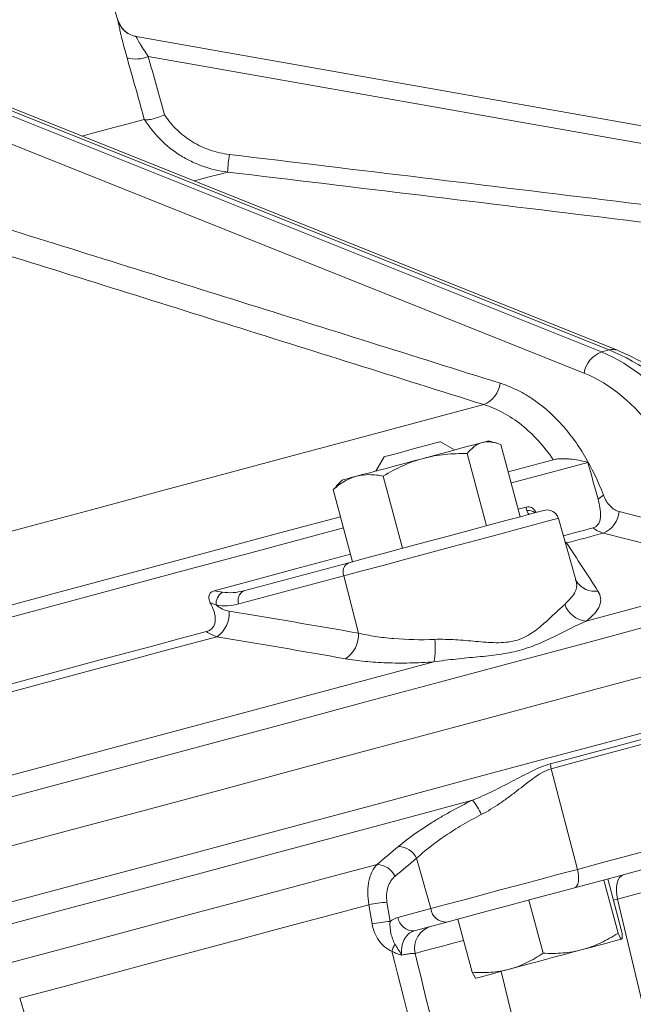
# Model space of a CAD drawing. Header units: millimetres. Extents: x -11 to 389, y -281 to 612.
# Tile 8 of 18: x 247 to 300, y 33 to 118. Entities that reach past the tile are written whole.
import ezdxf

# ---------------------------------------------------------------- set-up
doc = ezdxf.new("R2010")
doc.units = ezdxf.units.MM

msp = doc.modelspace()

# ---------------------------------------------------------------- linework, layer by layer
at = {"color": 7, "linetype": 'Continuous', "lineweight": 15}
for p, q in [((255.324, 117.978), (253.899, 122.639)), ((256.887, 116.593), (341.993, 101.586)), ((341.993, 101.586), (256.888, 116.593)), ((341.729, 100.093), (257.922, 114.871)), ((240.252, 112.135), (296.866, 89.495)), ((297.527, 89.672), (240.913, 112.312)), ((298.229, 89.642), (241.739, 112.233)), ((295.37, 87.671), (239.62, 109.967)), ((297.527, 89.672), (296.866, 89.495)), ((284.249, 81.078), (283.025, 81.785)), ((287.854, 81.665), (287.147, 81.854)), ((288.224, 81.542), (289.885, 75.341)), ((278.195, 80.491), (277.488, 79.266)), ((285.32, 80.764), (286.981, 74.563)), ((292.723, 80.239), (288.851, 79.202)), ((278.115, 78.833), (279.776, 72.632)), ((274.126, 77.92), (273.814, 77.681)), ((274.59, 78.49), (274.073, 77.973)), ((273.814, 77.681), (275.475, 71.48)), ((289.714, 75.981), (290.39, 76.162)), ((298.383, 75.792), (305.13, 74.047)), ((294.675, 69.922), (293.161, 75.202)), ((266.131, 68.976), (275.146, 71.392)), ((274.726, 70.262), (265.711, 67.847)), ((274.726, 70.262), (275.979, 65.346)), ((294.732, 69.79), (294.675, 69.925)), ((292.551, 53.7), (294.797, 45.054)), ((280.977, 46.005), (282.194, 41.677)), ((297.069, 44.137), (298.29, 39.579)), ((297.4, 44.226), (298.622, 39.667)), ((290.631, 42.412), (291.853, 37.854)), ((307.193, 5.011), (298.244, 42.49)), ((277.157, 40.365), (276.887, 42.014)), ((278.434, 42.226), (278.702, 40.577)), ((279.382, 40.924), (282.194, 41.677)), ((284.525, 40.776), (285.746, 36.217)), ((283.587, 40.525), (280.775, 39.771)), ((298.613, 39.064), (298.606, 39.062)), ((298.613, 39.064), (298.62, 39.071)), ((286.047, 35.705), (285.746, 36.217)), ((286.046, 35.702), (286.056, 35.699)), ((246.877, 33.973), (247.367, 32.383))]:
    msp.add_line(p, q, dxfattribs=at)
at = {"color": 8, "linetype": 'Continuous', "lineweight": 15}
for p, q in [((255.322, 117.978), (255.322, 117.978)), ((293.731, 73.215), (293.864, 73.09)), ((293.769, 73.082), (293.864, 73.09)), ((298.244, 42.49), (297.891, 42.395)), ((296.568, 2.164), (288.251, 36.287))]:
    msp.add_line(p, q, dxfattribs=at)
at = {"color": 7, "linetype": 'Continuous', "lineweight": 15, "flags": 128}
for points in [[(257.587, 109.475), (257.025, 109.324), (256.184, 109.099), (255.07, 108.8), (253.689, 108.431), (252.227, 108.039)], [(204.37, 62.901), (210.501, 64.544), (216.676, 66.198), (222.873, 67.859), (229.071, 69.52), (235.252, 71.176), (241.394, 72.821), (247.476, 74.451), (253.479, 76.06), (259.383, 77.642), (265.168, 79.192), (270.816, 80.705), (276.307, 82.176), (281.623, 83.601), (286.747, 84.974)], [(283.025, 81.785), (282.987, 81.775), (282.644, 81.683), (281.991, 81.508), (281.128, 81.277), (280.185, 81.024), (279.308, 80.789)], [(286.621, 81.714), (286.244, 81.612), (285.774, 81.487), (285.221, 81.338), (284.593, 81.17), (283.902, 80.985), (283.158, 80.786), (282.375, 80.576), (281.567, 80.359)], [(287.147, 81.854), (287.146, 81.854), (287.076, 81.835), (286.9, 81.788), (286.621, 81.714)], [(281.567, 80.359), (280.747, 80.139), (279.928, 79.92), (279.126, 79.705), (278.354, 79.498), (277.624, 79.303), (276.95, 79.122), (276.344, 78.96), (275.814, 78.818)], [(279.308, 80.789), (278.629, 80.607), (278.251, 80.506), (278.195, 80.491)], [(289.108, 78.242), (290.346, 78.574), (295.688, 80.005)], [(275.814, 78.818), (275.371, 78.699), (275.022, 78.606), (274.774, 78.539), (274.629, 78.5), (274.59, 78.49)], [(295.544, 66.38), (300.735, 67.771), (305.793, 69.126), (310.708, 70.443), (315.472, 71.719), (320.074, 72.953), (324.507, 74.14), (328.763, 75.281), (332.833, 76.371)], [(274.441, 75.341), (269.671, 74.063), (263.493, 72.407), (257.19, 70.718), (250.78, 69.001), (244.287, 67.261), (237.731, 65.504), (231.907, 63.944)], [(275.146, 71.392), (276.59, 71.779), (278.227, 72.217), (279.998, 72.692), (281.842, 73.186), (283.693, 73.682), (285.486, 74.163), (287.159, 74.611), (288.651, 75.011), (289.911, 75.348), (290.894, 75.612), (291.566, 75.792), (291.902, 75.882), (291.941, 75.892)], [(232.164, 62.984), (235.46, 63.867), (241.942, 65.604), (248.372, 67.327), (254.733, 69.031), (261.003, 70.711), (267.164, 72.362), (273.198, 73.979), (274.698, 74.381)], [(293.591, 73.701), (293.691, 73.728), (294.043, 73.822), (294.395, 73.917), (294.746, 74.011), (295.096, 74.105), (295.446, 74.198), (295.794, 74.292), (296.142, 74.385)], [(293.864, 73.09), (294.263, 73.197), (294.662, 73.304), (295.059, 73.41), (295.455, 73.516), (295.851, 73.622), (296.245, 73.728), (296.638, 73.833), (297.03, 73.938)], [(303.774, 72.192), (301.092, 72.887), (297.03, 73.938)], [(263.593, 68.982), (267.108, 69.924), (270.583, 70.855), (274.014, 71.774), (275.304, 72.12)], [(243.641, 60.317), (246.087, 60.972), (248.524, 61.626), (250.952, 62.276), (253.37, 62.924), (255.776, 63.569), (258.17, 64.21), (260.551, 64.848), (262.917, 65.482)], [(243.611, 59.625), (246.174, 60.311), (248.729, 60.996), (251.274, 61.678), (253.807, 62.357), (256.328, 63.032), (258.836, 63.704), (261.329, 64.372), (263.806, 65.036)], [(235.974, 50.418), (241.948, 52.019), (247.898, 53.613), (253.812, 55.198), (259.679, 56.77), (265.49, 58.327), (271.232, 59.865), (276.895, 61.383), (282.47, 62.877)], [(230.258, 42.8), (237.154, 44.647), (244.033, 46.491), (250.879, 48.325), (257.676, 50.146), (264.407, 51.95), (271.055, 53.731), (277.605, 55.486), (284.041, 57.211), (290.347, 58.901), (296.509, 60.552), (302.511, 62.16)], [(292.471, 54.112), (294.426, 54.636), (296.366, 55.156), (298.291, 55.672), (300.199, 56.183), (302.091, 56.69), (303.966, 57.192), (305.824, 57.69), (307.663, 58.183)], [(307.736, 57.769), (305.898, 57.276), (304.041, 56.779), (302.167, 56.277), (300.276, 55.77), (298.368, 55.259), (296.445, 54.744), (294.505, 54.224), (292.551, 53.7)], [(239.074, 38.473), (245.075, 40.081), (251.052, 41.682), (256.992, 43.274), (262.886, 44.853), (268.722, 46.417), (274.489, 47.962), (280.176, 49.486), (285.773, 50.986)], [(294.797, 45.054), (296.75, 45.578), (298.687, 46.097), (300.609, 46.611), (302.514, 47.122), (304.403, 47.628), (306.275, 48.13), (308.13, 48.627), (309.967, 49.119)], [(309.563, 47.485), (307.745, 46.998), (305.909, 46.506), (304.057, 46.01), (302.187, 45.509), (300.301, 45.003), (298.4, 44.494), (296.483, 43.98), (294.55, 43.462)], [(245.601, 36.911), (249.686, 38.005), (253.755, 39.095), (257.802, 40.18), (261.825, 41.258), (265.819, 42.328), (269.78, 43.39), (273.705, 44.441), (277.589, 45.482)], [(282.194, 41.677), (283.496, 42.026), (284.95, 42.416), (286.52, 42.836), (288.171, 43.279), (289.863, 43.732), (291.558, 44.186), (293.215, 44.63), (294.797, 45.054)], [(294.797, 45.054), (294.858, 44.772), (294.893, 44.494), (294.9, 44.232), (294.88, 43.996), (294.832, 43.794), (294.76, 43.634), (294.664, 43.522), (294.55, 43.462)], [(309.131, 45.407), (307.804, 45.051), (306.426, 44.682), (305.018, 44.305), (303.6, 43.925), (302.193, 43.548), (300.818, 43.18), (299.495, 42.825), (298.244, 42.49)], [(298.244, 42.49), (298.175, 42.859), (298.145, 43.222), (298.157, 43.564), (298.209, 43.874), (298.299, 44.14), (298.425, 44.353), (298.581, 44.505), (298.762, 44.591)], [(294.55, 43.462), (293.174, 43.094), (291.732, 42.707), (290.258, 42.312), (288.786, 41.918), (287.35, 41.533), (285.984, 41.167), (284.72, 40.828), (283.587, 40.525)], [(246.877, 33.973), (250.707, 35), (254.521, 36.021), (258.316, 37.038), (262.089, 38.049), (265.836, 39.053), (269.553, 40.049), (273.238, 41.037), (276.887, 42.014)], [(298.606, 39.062), (298.515, 39.038), (298.318, 38.985), (298.019, 38.905), (297.622, 38.799), (297.135, 38.668), (296.566, 38.516), (295.925, 38.344), (295.222, 38.155)], [(295.222, 38.155), (294.469, 37.954), (293.68, 37.742), (292.868, 37.525), (292.047, 37.305), (291.231, 37.086), (290.434, 36.872), (289.669, 36.667), (288.95, 36.475)], [(288.95, 36.475), (288.289, 36.298), (287.696, 36.139), (287.184, 36.002), (286.759, 35.888), (286.43, 35.8), (286.202, 35.738), (286.079, 35.705), (286.056, 35.699)]]:
    msp.add_lwpolyline(points, dxfattribs=at)
at = {"color": 8, "linetype": 'Continuous', "lineweight": 15, "flags": 128}
for points in [[(261.867, 104.183), (261.889, 104.189), (263.151, 104.527), (264.102, 104.782), (264.737, 104.952)], [(293.161, 75.202), (293.119, 75.19), (292.749, 75.091), (292.012, 74.894), (290.933, 74.605), (289.55, 74.234), (287.912, 73.795), (286.076, 73.303), (284.108, 72.776), (282.076, 72.231), (280.052, 71.689), (278.108, 71.168), (276.311, 70.687), (274.726, 70.262)], [(188.447, 35.81), (195.089, 37.589), (201.813, 39.391), (208.603, 41.211), (215.442, 43.043), (222.315, 44.885), (229.204, 46.731), (236.094, 48.577), (242.966, 50.418), (249.806, 52.251), (256.596, 54.07), (263.32, 55.872), (269.962, 57.652), (276.505, 59.405), (282.935, 61.128), (289.235, 62.816), (295.391, 64.465), (301.387, 66.072)], [(231.462, 38.306), (238.35, 40.152), (245.222, 41.993), (252.06, 43.826), (258.849, 45.645), (265.572, 47.446), (272.213, 49.226), (278.756, 50.979), (285.185, 52.701), (291.484, 54.389), (297.639, 56.038), (303.634, 57.645)], [(285.015, 38.945), (284.113, 38.703), (283.202, 38.46), (282.412, 38.248), (281.752, 38.071), (281.231, 37.931), (280.855, 37.83)]]:
    msp.add_lwpolyline(points, dxfattribs=at)
at = {"color": 7, "linetype": 'Continuous', "lineweight": 15}
for centre, radius, start, end in [((257.235, 118.562), 2, 196.99669, 259.99902), ((256.858, 117.461), 2.8, 254.33465, 292.3306), ((292.888, 102.825), 28.231, 172.60276, 175.67821), ((297.689, 87.294), 2.35, 110.51257, 170.7588), ((285.886, 87.082), 2.277, 292.2079, 353.26721), ((294.9, 79.775), 3.359, 299.75313, 309.62877), ((292.2, 74.926), 1, 16, 105), ((296.171, 75.986), 2.22, 292.76022, 355.00479), ((275.543, 70.601), 0.885, 116.67746, 202.52581), ((264.956, 67.85), 1.21, 123.30623, 184.20272), ((266.529, 68.186), 0.885, 116.67727, 202.52533), ((295.761, 68.556), 2.188, 200.2935, 264.29546), ((262.468, 67.05), 2.418, 303.59203, 4.34379), ((273.57, 65.173), 2.415, 302.73095, 4.11572), ((276.335, 64.061), 6.248, 349.06845, 6.83104), ((295.779, 54.542), 3.336, 187.40888, 194.61873), ((282.235, 47.915), 4.684, 23.1844, 40.9552), ((279.348, 45.214), 1.811, 25.89027, 87.29135), ((277.498, 43.672), 1.812, 25.85004, 87.12118), ((279.093, 31.669), 10.578, 93.57284, 102.03521), ((283.51, 41.85), 1.327, 187.47169, 273.3187), ((280.698, 41.096), 1.327, 187.47201, 273.31735), ((279.36, 30.024), 10.574, 93.5687, 102.02983), ((282.779, 38.266), 1.973, 105.67369, 192.75354), ((282.593, 36.815), 3.92, 152.50329, 162.07732)]:
    msp.add_arc(centre, radius, start, end, dxfattribs=at)
at = {"color": 8, "linetype": 'Continuous', "lineweight": 15}
for centre, radius, start, end in [((297.833, 88.61), 1.105, 68.94298, 106.10273), ((290.577, 74.921), 0.958, 52.60495, 97.03449), ((296.305, 70.818), 1.883, 213.18731, 277.93435)]:
    msp.add_arc(centre, radius, start, end, dxfattribs=at)
at = {"color": 7, "linetype": 'Continuous', "lineweight": 15}
for centre, major_axis, ratio, start_param, end_param in [((208.06, 125.202), (48.829, -8.61), 0.000048, 6.273347, 6.292819), ((212.301, 111.883), (-57.204, 194.157), 0.220646, 4.637081, 4.662827), ((301.192, 68.135), (-11.413, 21.61), 0.528361, 4.740056, 5.726992), ((292.245, 65.738), (0.799, 24.569), 0.666213, 5.05916, 6.046096), ((290.789, 65.802), (1.362, 22.598), 0.666495, 5.125729, 6.065651)]:
    msp.add_ellipse(centre, major_axis=major_axis, ratio=ratio, start_param=start_param, end_param=end_param, dxfattribs=at)
for points, knots in [([(256.102, 114.765), (256.042, 114.977), (255.984, 115.187), (255.874, 115.593), (255.822, 115.79), (255.724, 116.172), (255.678, 116.357), (255.594, 116.703), (255.555, 116.865), (255.487, 117.164), (255.456, 117.301), (255.404, 117.539), (255.383, 117.641), (255.349, 117.808), (255.337, 117.872), (255.322, 117.957), (255.32, 117.978), (255.322, 117.978)], [0, 0, 0, 0, 0.125, 0.125, 0.25, 0.25, 0.375, 0.375, 0.5, 0.5, 0.625, 0.625, 0.75, 0.75, 0.875, 0.875, 1, 1, 1, 1]), ([(256.878, 116.595), (256.877, 116.595), (256.875, 116.595), (256.862, 116.597), (256.844, 116.601), (256.812, 116.607), (256.716, 116.629), (256.448, 116.709), (256.026, 116.935), (255.569, 117.375), (255.411, 117.781), (255.332, 117.982)], [0, 0, 0, 0, 0.087092, 0.12008, 0.141827, 0.155132, 0.176033, 0.265028, 0.485134, 0.744389, 1, 1, 1, 1]), ([(256.887, 116.593), (256.885, 116.593), (256.89, 116.58), (256.915, 116.528), (256.935, 116.488), (256.988, 116.387), (257.021, 116.327), (257.098, 116.19), (257.143, 116.112), (257.288, 115.864), (257.402, 115.675), (257.649, 115.283), (257.782, 115.078), (257.922, 114.871)], [0, 0, 0, 0, 0.125, 0.125, 0.25, 0.25, 0.375, 0.375, 0.5, 0.5, 0.75, 0.75, 1, 1, 1, 1]), ([(257.587, 109.475), (257.238, 110.731), (256.887, 111.986), (256.533, 113.241), (256.39, 113.749), (256.246, 114.257), (256.102, 114.765)], [0, 0, 0, 0, 0.004000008, 0.004000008, 0.004000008, 0.00561994, 0.00561994, 0.00561994, 0.00561994]), ([(257.603, 109.47), (257.65, 109.443), (257.727, 109.431), (257.94, 109.438), (258.072, 109.458), (258.382, 109.528), (258.555, 109.577), (258.928, 109.702), (259.126, 109.778), (259.323, 109.861)], [0, 0, 0, 0, 0.25, 0.25, 0.5, 0.5, 0.75, 0.75, 1, 1, 1, 1]), ([(264.737, 104.952), (264.006, 105.041), (263.297, 105.207), (262.269, 105.572), (261.931, 105.713), (261.271, 106.034), (260.953, 106.211), (260.035, 106.793), (259.468, 107.247), (258.438, 108.283), (257.989, 108.852), (257.603, 109.47)], [0, 0, 0, 0, 0.25, 0.25, 0.375, 0.375, 0.5, 0.5, 0.75, 0.75, 1, 1, 1, 1]), ([(259.323, 109.861), (259.633, 109.395), (259.992, 108.965), (260.803, 108.185), (261.245, 107.845), (262.2, 107.262), (262.718, 107.018), (263.78, 106.653), (264.327, 106.527), (264.892, 106.46)], [0, 0, 0, 0, 0.25, 0.25, 0.5, 0.5, 0.75, 0.75, 1, 1, 1, 1]), ([(264.892, 106.46), (275.972, 105.135), (287.049, 103.791), (309.203, 101.097), (320.28, 99.746), (331.356, 98.392)], [0, 0, 0, 0, 0.5, 0.5, 1, 1, 1, 1]), ([(331.197, 96.884), (320.121, 98.237), (309.046, 99.589), (286.893, 102.283), (275.816, 103.627), (264.737, 104.952)], [0, 0, 0, 0, 0.5, 0.5, 1, 1, 1, 1]), ([(243.601, 100.755), (251.029, 98.451), (258.453, 96.129), (273.301, 91.477), (280.725, 89.147), (288.148, 86.815)], [0, 0, 0, 0, 0.5, 0.5, 1, 1, 1, 1]), ([(286.747, 84.974), (279.328, 87.307), (271.909, 89.638), (257.074, 94.293), (249.657, 96.617), (242.245, 98.926)], [0, 0, 0, 0, 0.5, 0.5, 1, 1, 1, 1]), ([(312.835, 75.274), (312.666, 75.571), (312.038, 76.672), (310.848, 78.509), (309.233, 80.713), (307.514, 82.756), (305.716, 84.613), (303.856, 86.262), (301.953, 87.677), (300.07, 88.832), (298.828, 89.378), (298.229, 89.642)], [0, 0, 0, 0, 0.044703, 0.165834, 0.286546, 0.406893, 0.527018, 0.647091, 0.767289, 0.887737, 1, 1, 1, 1]), ([(288.148, 86.815), (288.62, 86.666), (289.085, 86.482), (289.998, 86.043), (290.447, 85.787), (291.749, 84.925), (292.563, 84.224), (293.515, 83.192), (293.701, 82.978), (294.068, 82.533), (294.248, 82.303), (294.773, 81.594), (295.102, 81.098), (296.033, 79.541), (296.577, 78.411), (297.042, 77.188)], [0, 0, 0, 0, 0.125, 0.125, 0.25, 0.25, 0.5, 0.5, 0.5625, 0.5625, 0.625, 0.625, 0.75, 0.75, 1, 1, 1, 1]), ([(292.723, 80.239), (292.323, 80.829), (291.888, 81.384), (290.976, 82.381), (290.498, 82.829), (289.496, 83.625), (288.972, 83.973), (287.88, 84.56), (287.321, 84.796), (286.747, 84.974)], [0, 0, 0, 0, 0.25, 0.25, 0.5, 0.5, 0.75, 0.75, 1, 1, 1, 1]), ([(285.32, 80.764), (285.511, 80.999), (285.713, 81.204), (286.144, 81.528), (286.374, 81.647), (286.621, 81.714)], [0, 0, 0, 0, 0.5, 0.5, 1, 1, 1, 1]), ([(286.621, 81.714), (286.745, 81.747), (286.872, 81.766), (287.131, 81.781), (287.262, 81.775), (287.664, 81.726), (287.941, 81.649), (288.224, 81.542)], [0, 0, 0, 0, 0.25, 0.25, 0.5, 0.5, 1, 1, 1, 1]), ([(278.115, 78.833), (278.658, 79.162), (279.214, 79.462), (280.361, 79.979), (280.953, 80.195), (281.567, 80.359)], [0, 0, 0, 0, 0.5, 0.5, 1, 1, 1, 1]), ([(281.567, 80.359), (281.873, 80.441), (282.183, 80.51), (282.805, 80.622), (283.116, 80.665), (284.056, 80.759), (284.686, 80.777), (285.32, 80.764)], [0, 0, 0, 0, 0.25, 0.25, 0.5, 0.5, 1, 1, 1, 1]), ([(295.688, 80.005), (295.495, 80.064), (295.288, 80.117), (294.843, 80.21), (294.604, 80.25), (294.216, 80.295), (294.083, 80.307), (293.809, 80.325), (293.669, 80.329), (293.386, 80.328), (293.241, 80.321), (292.967, 80.292), (292.836, 80.27), (292.723, 80.239)], [0, 0, 0, 0, 0.25, 0.25, 0.5, 0.5, 0.625, 0.625, 0.75, 0.75, 0.875, 0.875, 1, 1, 1, 1]), ([(275.814, 78.818), (275.45, 78.72), (275.096, 78.567), (274.431, 78.178), (274.116, 77.943), (273.814, 77.681)], [0, 0, 0, 0, 0.5, 0.5, 1, 1, 1, 1]), ([(278.115, 78.833), (277.719, 78.91), (277.323, 78.956), (276.553, 78.959), (276.178, 78.915), (275.814, 78.818)], [0, 0, 0, 0, 0.5, 0.5, 1, 1, 1, 1]), ([(297.042, 77.188), (297.112, 77.006), (297.194, 76.836), (297.383, 76.526), (297.488, 76.389), (297.718, 76.149), (297.844, 76.047), (298.105, 75.888), (298.241, 75.829), (298.383, 75.792)], [0, 0, 0, 0, 0.25, 0.25, 0.5, 0.5, 0.75, 0.75, 1, 1, 1, 1]), ([(291.24, 75.704), (291.222, 75.744), (291.17, 75.857), (291.032, 76.007), (290.849, 76.134), (290.642, 76.194), (290.488, 76.187), (290.405, 76.166), (290.39, 76.162)], [0, 0, 0, 0, 0.122041, 0.345911, 0.534275, 0.722932, 0.953326, 1, 1, 1, 1]), ([(296.142, 74.385), (296.249, 74.414), (296.344, 74.462), (296.508, 74.595), (296.575, 74.677), (296.681, 74.863), (296.719, 74.967), (296.771, 75.183), (296.785, 75.297), (296.801, 75.648), (296.777, 75.887), (296.694, 76.371), (296.635, 76.615), (296.567, 76.859)], [0, 0, 0, 0, 0.125, 0.125, 0.25, 0.25, 0.375, 0.375, 0.5, 0.5, 0.75, 0.75, 1, 1, 1, 1]), ([(290.64, 75.543), (290.626, 75.54), (290.604, 75.565), (290.544, 75.674), (290.506, 75.758), (290.459, 75.872)], [0, 0, 0, 0, 0.5, 0.5, 1, 1, 1, 1]), ([(263.593, 68.982), (263.488, 68.954), (263.389, 68.908), (263.233, 68.773), (263.177, 68.682), (263.125, 68.48), (263.128, 68.372), (263.17, 68.162), (263.207, 68.06), (263.255, 67.961)], [0, 0, 0, 0, 0.25, 0.25, 0.5, 0.5, 0.75, 0.75, 1, 1, 1, 1]), ([(264.292, 68.861), (264.606, 68.819), (264.916, 68.808), (265.53, 68.847), (265.834, 68.897), (266.131, 68.976)], [0, 0, 0, 0, 0.5, 0.5, 1, 1, 1, 1]), ([(296.565, 68.953), (296.824, 68.554), (296.872, 68.138), (296.661, 67.593), (296.605, 67.483), (296.466, 67.263), (296.382, 67.153), (296.093, 66.822), (295.846, 66.601), (295.544, 66.38)], [0, 0, 0, 0, 0.5, 0.5, 0.625, 0.625, 0.75, 0.75, 1, 1, 1, 1]), ([(262.917, 65.482), (263.038, 65.514), (263.149, 65.563), (263.35, 65.699), (263.434, 65.783), (263.568, 65.979), (263.616, 66.087), (263.676, 66.318), (263.688, 66.437), (263.685, 66.677), (263.669, 66.8), (263.621, 67.038), (263.587, 67.156), (263.468, 67.507), (263.365, 67.736), (263.255, 67.961)], [0, 0, 0, 0, 0.125, 0.125, 0.25, 0.25, 0.375, 0.375, 0.5, 0.5, 0.625, 0.625, 0.75, 0.75, 1, 1, 1, 1]), ([(263.75, 67.761), (263.925, 67.618), (264.113, 67.5), (264.492, 67.325), (264.684, 67.265), (264.879, 67.233)], [0, 0, 0, 0, 0.5, 0.5, 1, 1, 1, 1]), ([(282.539, 64.805), (283.128, 64.827), (283.718, 64.81), (284.902, 64.739), (285.496, 64.684), (286.663, 64.581), (287.239, 64.532), (288.095, 64.521), (288.381, 64.529), (288.933, 64.583), (289.2, 64.629), (289.715, 64.766), (289.965, 64.859), (290.435, 65.08), (290.653, 65.207), (291.272, 65.612), (291.639, 65.915), (292.32, 66.517), (292.629, 66.812), (293.201, 67.351), (293.464, 67.597), (293.709, 67.798)], [0, 0, 0, 0, 0.125, 0.125, 0.25, 0.25, 0.375, 0.375, 0.4375, 0.4375, 0.5, 0.5, 0.5625, 0.5625, 0.625, 0.625, 0.75, 0.75, 0.875, 0.875, 1, 1, 1, 1]), ([(295.544, 66.38), (294.716, 66.015), (293.834, 65.551), (292.406, 64.854), (291.915, 64.622), (290.887, 64.198), (290.348, 64.007), (289.229, 63.707), (288.646, 63.598), (287.454, 63.427), (286.848, 63.364), (285.618, 63.244), (284.993, 63.186), (283.736, 63.051), (283.104, 62.975), (282.47, 62.877)], [0, 0, 0, 0, 0.25, 0.25, 0.375, 0.375, 0.5, 0.5, 0.625, 0.625, 0.75, 0.75, 0.875, 0.875, 1, 1, 1, 1]), ([(275.979, 65.346), (276.435, 65.236), (276.917, 65.141), (277.679, 65.022), (277.939, 64.987), (278.473, 64.924), (278.748, 64.896), (280.14, 64.781), (281.309, 64.757), (282.539, 64.805)], [0, 0, 0, 0, 0.25, 0.25, 0.375, 0.375, 0.5, 0.5, 1, 1, 1, 1]), ([(282.47, 62.877), (281.759, 62.826), (281.065, 62.795), (279.711, 62.768), (279.05, 62.772), (278.082, 62.806), (277.764, 62.822), (277.146, 62.862), (276.844, 62.887), (275.962, 62.974), (275.404, 63.049), (274.876, 63.141)], [0, 0, 0, 0, 0.25, 0.25, 0.5, 0.5, 0.625, 0.625, 0.75, 0.75, 1, 1, 1, 1]), ([(285.773, 50.986), (286.369, 51.225), (286.948, 51.49), (288.085, 52.04), (288.644, 52.328), (289.744, 52.902), (290.283, 53.19), (291.093, 53.587), (291.363, 53.714), (291.911, 53.939), (292.19, 54.037), (292.471, 54.112)], [0, 0, 0, 0, 0.25, 0.25, 0.5, 0.5, 0.75, 0.75, 0.875, 0.875, 1, 1, 1, 1]), ([(292.551, 53.7), (292.277, 53.627), (292.01, 53.506), (291.506, 53.219), (291.266, 53.054), (290.55, 52.535), (290.081, 52.16), (289.355, 51.603), (289.11, 51.417), (288.614, 51.054), (288.365, 50.877), (287.605, 50.362), (287.086, 50.04), (286.542, 49.759)], [0, 0, 0, 0, 0.125, 0.125, 0.25, 0.25, 0.5, 0.5, 0.625, 0.625, 0.75, 0.75, 1, 1, 1, 1]), ([(279.433, 47.024), (280.242, 47.701), (281.182, 48.375), (282.525, 49.216), (282.803, 49.384), (283.368, 49.715), (283.656, 49.879), (284.535, 50.364), (285.143, 50.679), (285.773, 50.986)], [0, 0, 0, 0, 0.5, 0.5, 0.625, 0.625, 0.75, 0.75, 1, 1, 1, 1]), ([(286.542, 49.759), (285.984, 49.471), (285.447, 49.175), (284.672, 48.718), (284.419, 48.563), (283.922, 48.25), (283.678, 48.09), (282.499, 47.294), (281.679, 46.653), (280.977, 46.005)], [0, 0, 0, 0, 0.25, 0.25, 0.375, 0.375, 0.5, 0.5, 1, 1, 1, 1]), ([(276.887, 42.014), (276.822, 42.372), (276.789, 42.722), (276.789, 43.236), (276.797, 43.405), (276.828, 43.729), (276.852, 43.885), (276.914, 44.187), (276.953, 44.334), (277.045, 44.609), (277.098, 44.738), (277.276, 45.101), (277.422, 45.312), (277.589, 45.482)], [0, 0, 0, 0, 0.25, 0.25, 0.375, 0.375, 0.5, 0.5, 0.625, 0.625, 0.75, 0.75, 1, 1, 1, 1]), ([(279.129, 44.462), (278.994, 44.35), (278.873, 44.214), (278.668, 43.902), (278.583, 43.724), (278.457, 43.335), (278.416, 43.125), (278.386, 42.683), (278.396, 42.457), (278.434, 42.226)], [0, 0, 0, 0, 0.25, 0.25, 0.5, 0.5, 0.75, 0.75, 1, 1, 1, 1]), ([(278.863, 38.021), (278.746, 38.063), (278.638, 38.118), (278.429, 38.246), (278.33, 38.318), (278.045, 38.557), (277.875, 38.745), (277.583, 39.156), (277.46, 39.383), (277.269, 39.856), (277.199, 40.107), (277.157, 40.365)], [0, 0, 0, 0, 0.125, 0.125, 0.25, 0.25, 0.5, 0.5, 0.75, 0.75, 1, 1, 1, 1]), ([(278.702, 40.577), (278.673, 40.219), (278.709, 39.875), (278.816, 39.387), (278.86, 39.229), (278.94, 38.996), (278.969, 38.92), (279.034, 38.769), (279.07, 38.695), (279.115, 38.625)], [0, 0, 0, 0, 0.5, 0.5, 0.75, 0.75, 0.875, 0.875, 1, 1, 1, 1]), ([(280.775, 39.771), (280.599, 39.724), (280.438, 39.636), (280.22, 39.446), (280.153, 39.374), (280.031, 39.215), (279.975, 39.126), (279.875, 38.936), (279.833, 38.836), (279.762, 38.625), (279.733, 38.513), (279.693, 38.284), (279.681, 38.167), (279.679, 37.931), (279.687, 37.81), (279.708, 37.69)], [0, 0, 0, 0, 0.25, 0.25, 0.375, 0.375, 0.5, 0.5, 0.625, 0.625, 0.75, 0.75, 0.875, 0.875, 1, 1, 1, 1]), ([(295.222, 38.155), (295.495, 38.228), (295.766, 38.315), (296.295, 38.512), (296.554, 38.622), (297.319, 38.984), (297.811, 39.267), (298.29, 39.579)], [0, 0, 0, 0, 0.25, 0.25, 0.5, 0.5, 1, 1, 1, 1]), ([(298.29, 39.579), (298.363, 39.415), (298.428, 39.281), (298.536, 39.101), (298.578, 39.055), (298.606, 39.062)], [0, 0, 0, 0, 0.5, 0.5, 1, 1, 1, 1]), ([(298.606, 39.062), (298.62, 39.066), (298.631, 39.083), (298.645, 39.142), (298.649, 39.183), (298.651, 39.341), (298.64, 39.489), (298.622, 39.667)], [0, 0, 0, 0, 0.25, 0.25, 0.5, 0.5, 1, 1, 1, 1]), ([(279.115, 38.625), (279.214, 38.473), (279.312, 38.324), (279.505, 38.013), (279.602, 37.852), (279.708, 37.69)], [0, 0, 0, 0, 0.5, 0.5, 1, 1, 1, 1]), ([(291.853, 37.854), (292.425, 37.824), (292.993, 37.825), (294.117, 37.917), (294.673, 38.008), (295.222, 38.155)], [0, 0, 0, 0, 0.5, 0.5, 1, 1, 1, 1]), ([(287.769, 5.951), (286.098, 11.231), (284.543, 16.552), (281.59, 27.248), (280.193, 32.623), (278.863, 38.021)], [0, 0, 0, 0, 0.5, 0.5, 1, 1, 1, 1]), ([(278.863, 38.021), (279.001, 37.936), (279.143, 37.867), (279.43, 37.759), (279.573, 37.72), (279.708, 37.69)], [0, 0, 0, 0, 0.5, 0.5, 1, 1, 1, 1]), ([(280.855, 37.83), (280.812, 37.837), (280.756, 37.838), (280.616, 37.833), (280.531, 37.825), (280.335, 37.801), (280.226, 37.785), (279.984, 37.744), (279.85, 37.719), (279.708, 37.69)], [0, 0, 0, 0, 0.25, 0.25, 0.5, 0.5, 0.75, 0.75, 1, 1, 1, 1]), ([(280.855, 37.83), (282.118, 32.588), (283.431, 27.362), (286.186, 16.954), (287.625, 11.771), (289.157, 6.619)], [0, 0, 0, 0, 0.5, 0.5, 1, 1, 1, 1]), ([(291.853, 37.854), (291.401, 37.55), (290.931, 37.271), (289.965, 36.803), (289.467, 36.613), (288.95, 36.475)], [0, 0, 0, 0, 0.5, 0.5, 1, 1, 1, 1]), ([(288.95, 36.475), (288.691, 36.405), (288.427, 36.349), (287.894, 36.262), (287.627, 36.231), (286.823, 36.174), (286.286, 36.18), (285.746, 36.217)], [0, 0, 0, 0, 0.25, 0.25, 0.5, 0.5, 1, 1, 1, 1])]:
    msp.add_open_spline(points, degree=3, knots=knots, dxfattribs=at)
for points in [[(257.603, 109.47), (257.596, 109.474), (257.591, 109.476), (257.587, 109.475)], [(296.567, 76.859), (296.273, 77.908), (296.005, 78.957), (295.688, 80.005)], [(290.459, 75.872), (290.426, 75.954), (290.399, 76.051), (290.39, 76.162)], [(297.03, 73.938), (296.722, 74.024), (296.426, 74.173), (296.142, 74.385)], [(293.864, 73.09), (294.761, 71.728), (295.662, 70.347), (296.565, 68.953)], [(263.593, 68.982), (263.835, 68.933), (264.066, 68.891), (264.292, 68.861)], [(263.75, 67.761), (263.587, 67.819), (263.423, 67.887), (263.255, 67.961)], [(265.711, 67.847), (265.077, 67.677), (264.423, 67.647), (263.75, 67.761)], [(264.879, 67.233), (268.579, 66.622), (272.279, 65.992), (275.979, 65.346)], [(263.806, 65.036), (263.506, 65.123), (263.21, 65.271), (262.917, 65.482)], [(274.876, 63.141), (271.185, 63.789), (267.495, 64.422), (263.806, 65.036)], [(277.589, 45.482), (278.204, 45.995), (278.819, 46.509), (279.433, 47.024)], [(280.977, 46.005), (280.361, 45.49), (279.745, 44.976), (279.129, 44.462)], [(278.702, 40.577), (278.908, 40.742), (279.135, 40.858), (279.382, 40.924)]]:
    msp.add_open_spline(points, degree=3, dxfattribs=at)
at = {"color": 8, "linetype": 'Continuous', "lineweight": 15}
msp.add_open_spline([(293.709, 67.798), (294.071, 68.174), (294.655, 68.781), (294.797, 69.496), (294.673, 69.815), (294.636, 69.911)], degree=3, knots=[0, 0, 0, 0, 0.532029, 0.85866, 1, 1, 1, 1], dxfattribs=at)

doc.saveas('drawing.dxf')
